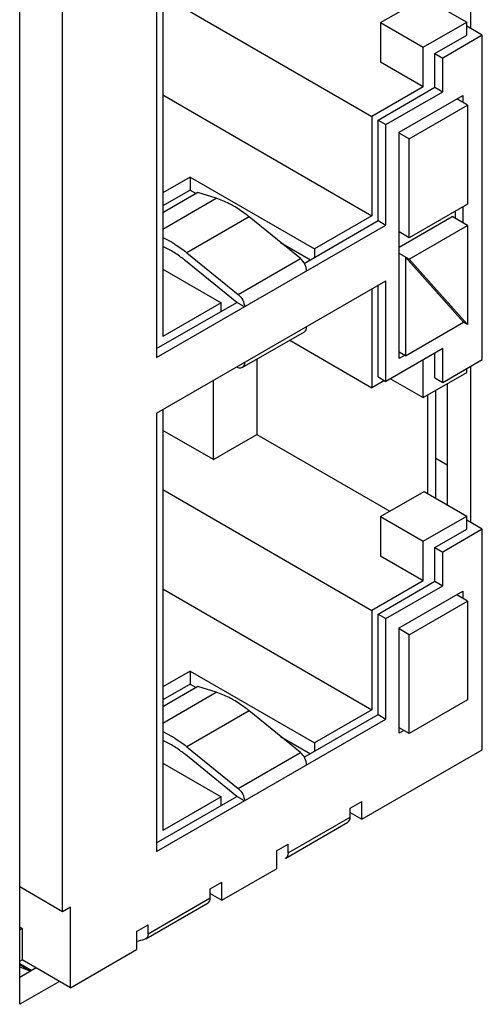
# Model space of a CAD drawing. Header units: inches. Extents: x 0 to 34, y 0 to 22.
# Tile 27 of 101: x 4.264 to 4.58, y 16.569 to 17.241. Entities that reach past the tile are written whole.
import ezdxf

# ---------------------------------------------------------------- set-up
doc = ezdxf.new("R2010")
doc.units = ezdxf.units.IN
doc.header["$LTSCALE"] = 1.87
doc.header["$MEASUREMENT"] = 0
doc.layers.get('0').update_dxf_attribs({"linetype": 'CONTINUOUS'})

msp = doc.modelspace()

# ---------------------------------------------------------------- linework, layer by layer
at = {"color": 3, "linetype": 'CONTINUOUS'}
for p, q in [((4.26395, 16.56932), (4.26395, 17.34701)), ((4.57152, 17.3411), (4.57152, 17.23471)), ((4.57152, 17.00431), (4.57152, 16.89792)), ((4.48989, 16.69979), (4.48945, 16.69954)), ((4.39444, 16.64467), (4.39399, 16.64441)), ((4.29103, 16.58496), (4.26395, 16.56932))]:
    msp.add_line(p, q, dxfattribs=at)
at = {"color": 7, "linetype": 'CONTINUOUS'}
for p, q in [((4.3574, 17.30902), (4.3574, 17.01019)), ((4.36164, 17.31147), (4.36164, 17.02458)), ((4.29323, 16.63267), (4.29323, 17.27564)), ((4.36164, 17.25699), (4.5043, 17.17462)), ((4.51014, 17.23861), (4.53983, 17.25576)), ((4.53983, 17.25576), (4.569, 17.23892)), ((4.51014, 17.23861), (4.5393, 17.22177)), ((4.51014, 17.23861), (4.51014, 17.21167)), ((4.5393, 17.22177), (4.569, 17.23892)), ((4.569, 17.23004), (4.569, 17.23892)), ((4.57961, 17.23004), (4.569, 17.23616)), ((4.54726, 17.21748), (4.569, 17.23004)), ((4.57961, 17.23004), (4.55256, 17.21442)), ((4.57961, 17.00898), (4.57961, 17.23004)), ((4.5393, 17.19483), (4.5393, 17.22177)), ((4.54726, 17.21748), (4.55256, 17.21442)), ((4.54726, 17.19452), (4.54726, 17.21748)), ((4.55256, 17.19146), (4.55256, 17.21442)), ((4.5393, 17.19483), (4.51014, 17.21167)), ((4.5393, 17.19483), (4.5043, 17.17462)), ((4.50855, 17.17217), (4.54726, 17.19452)), ((4.54726, 17.19452), (4.55256, 17.19146)), ((4.36164, 17.18932), (4.5043, 17.10695)), ((4.51385, 17.16911), (4.55256, 17.19146)), ((4.52286, 17.1639), (4.56635, 17.18901)), ((4.56953, 17.18227), (4.56211, 17.18656)), ((4.56635, 17.18901), (4.56635, 17.18411)), ((4.52976, 17.15931), (4.56953, 17.18227)), ((4.56953, 17.18227), (4.56953, 17.11492)), ((4.5043, 17.17462), (4.5043, 17.10695)), ((4.50855, 17.17217), (4.51385, 17.16911)), ((4.50855, 17.10359), (4.50855, 17.17217)), ((4.51385, 17.10052), (4.51385, 17.16911)), ((4.52286, 17.00959), (4.52286, 17.1639)), ((4.52976, 17.15931), (4.52286, 17.16329)), ((4.52976, 17.09195), (4.52976, 17.15931)), ((4.38021, 17.13329), (4.36164, 17.12257)), ((4.38021, 17.13329), (4.46506, 17.08429)), ((4.38021, 17.13329), (4.38021, 17.12441)), ((4.38021, 17.12441), (4.36164, 17.11369)), ((4.38551, 17.12272), (4.36164, 17.10894)), ((4.36164, 17.09789), (4.39795, 17.11886)), ((4.38021, 17.12441), (4.38432, 17.12203)), ((4.39795, 17.11886), (4.38551, 17.12272)), ((4.56953, 17.11492), (4.52976, 17.09195)), ((4.56635, 17.11308), (4.56635, 17.10206)), ((4.42048, 17.1062), (4.37805, 17.0817)), ((4.45551, 17.07774), (4.42048, 17.1062)), ((4.5043, 17.10695), (4.46506, 17.08429)), ((4.52286, 17.08552), (4.55893, 17.10634)), ((4.56953, 17.10022), (4.55893, 17.10634)), ((4.56105, 17.11002), (4.56105, 17.10512)), ((4.3574, 17.01019), (4.51385, 17.10052)), ((4.45816, 17.07449), (4.50855, 17.10359)), ((4.50855, 17.10359), (4.51385, 17.10052)), ((4.52976, 17.07725), (4.56953, 17.10022)), ((4.56953, 17.10022), (4.56953, 17.03286)), ((4.36164, 17.09204), (4.36748, 17.08904)), ((4.52976, 17.09195), (4.52286, 17.09593)), ((4.36748, 17.08291), (4.36164, 17.08587)), ((4.44195, 17.08876), (4.46241, 17.07695)), ((4.46506, 17.08429), (4.46506, 17.07848)), ((4.37805, 17.0817), (4.41308, 17.05325)), ((4.41308, 17.05325), (4.45551, 17.07774)), ((4.52976, 17.07725), (4.52286, 17.08123)), ((4.56688, 17.03439), (4.52711, 17.07879)), ((4.52711, 17.07879), (4.52711, 17.01143)), ((4.41203, 17.04786), (4.37699, 17.07631)), ((4.56953, 17.03286), (4.52976, 17.07725)), ((4.36164, 17.07051), (4.40142, 17.04755)), ((4.3574, 16.97223), (4.51385, 17.06256)), ((4.50855, 16.99704), (4.50855, 17.0595)), ((4.51385, 16.99397), (4.51385, 17.06256)), ((4.5043, 17.05705), (4.5043, 16.98969)), ((4.3574, 17.01632), (4.41203, 17.04786)), ((4.40142, 17.04755), (4.36164, 17.02458)), ((4.40142, 17.04173), (4.40142, 17.04755)), ((4.41733, 17.04479), (4.41203, 17.04786)), ((4.52711, 17.01143), (4.56688, 17.03439)), ((4.56953, 17.03286), (4.56688, 17.03439)), ((4.41578, 17.00339), (4.4582, 17.02789)), ((4.44817, 17.0221), (4.5043, 16.98969)), ((4.55256, 17.01633), (4.51385, 16.99397)), ((4.52711, 17.01143), (4.52286, 17.01388)), ((4.52658, 17.01173), (4.52286, 17.00959)), ((4.54726, 16.99643), (4.54726, 17.01326)), ((4.55256, 16.99336), (4.55256, 17.01633)), ((4.41308, 17.00328), (4.41189, 17.00369)), ((4.42581, 17.00919), (4.42581, 16.95786)), ((4.5393, 16.98295), (4.5393, 17.00867)), ((4.55256, 16.99336), (4.57961, 17.00898)), ((4.50855, 16.99704), (4.51385, 16.99397)), ((4.5393, 16.98295), (4.569, 17.0001)), ((4.569, 17.0001), (4.569, 17.00286)), ((4.39612, 16.94071), (4.39612, 16.99458)), ((4.51279, 16.99459), (4.5043, 16.98969)), ((4.51703, 16.99581), (4.5393, 16.98295)), ((4.54726, 16.99643), (4.55256, 16.99336)), ((4.55561, 16.99237), (4.55561, 16.90986)), ((4.54249, 16.91743), (4.54249, 16.98479)), ((4.54779, 16.91437), (4.54779, 16.98785)), ((4.3574, 16.97223), (4.3574, 16.6734)), ((4.36164, 16.97468), (4.36164, 16.68779)), ((4.39612, 16.94071), (4.36164, 16.96061)), ((4.39612, 16.94071), (4.42581, 16.95786)), ((4.42581, 16.95786), (4.5165, 16.90549)), ((4.54779, 16.94159), (4.55561, 16.93708)), ((4.36164, 16.92019), (4.5043, 16.83782)), ((4.51014, 16.90182), (4.53983, 16.91897)), ((4.53983, 16.91897), (4.569, 16.90212)), ((4.51014, 16.90182), (4.5393, 16.88498)), ((4.51014, 16.90182), (4.51014, 16.87487)), ((4.5393, 16.88498), (4.569, 16.90212)), ((4.569, 16.89325), (4.569, 16.90212)), ((4.57961, 16.89325), (4.569, 16.89937)), ((4.54726, 16.88069), (4.569, 16.89325)), ((4.57961, 16.89325), (4.55256, 16.87763)), ((4.57961, 16.74291), (4.57961, 16.89325)), ((4.5393, 16.85803), (4.5393, 16.88498)), ((4.54726, 16.88069), (4.55256, 16.87763)), ((4.54726, 16.85773), (4.54726, 16.88069)), ((4.55256, 16.85467), (4.55256, 16.87763)), ((4.5393, 16.85803), (4.51014, 16.87487)), ((4.5393, 16.85803), (4.5043, 16.83782)), ((4.50855, 16.83537), (4.54726, 16.85773)), ((4.54726, 16.85773), (4.55256, 16.85467)), ((4.36164, 16.85253), (4.5043, 16.77016)), ((4.51385, 16.83231), (4.55256, 16.85467)), ((4.52286, 16.82588), (4.56635, 16.85099)), ((4.56635, 16.85099), (4.56635, 16.84609)), ((4.52976, 16.82129), (4.56953, 16.84426)), ((4.56953, 16.84426), (4.56211, 16.84854)), ((4.56953, 16.84426), (4.56953, 16.7769)), ((4.5043, 16.83782), (4.5043, 16.77016)), ((4.50855, 16.83537), (4.51385, 16.83231)), ((4.50855, 16.76679), (4.50855, 16.83537)), ((4.51385, 16.76373), (4.51385, 16.83231)), ((4.52286, 16.75424), (4.52286, 16.82588)), ((4.52976, 16.82129), (4.52286, 16.82527)), ((4.52976, 16.75393), (4.52976, 16.82129)), ((4.38021, 16.79649), (4.36164, 16.78578)), ((4.38021, 16.79649), (4.46506, 16.7475)), ((4.38021, 16.79649), (4.38021, 16.78761)), ((4.38021, 16.78761), (4.36164, 16.7769)), ((4.38551, 16.78593), (4.36164, 16.77215)), ((4.38021, 16.78761), (4.38432, 16.78524)), ((4.39795, 16.78206), (4.38551, 16.78593)), ((4.36164, 16.7611), (4.39795, 16.78206)), ((4.56953, 16.7769), (4.52976, 16.75393)), ((4.42048, 16.76941), (4.37805, 16.74491)), ((4.45551, 16.74095), (4.42048, 16.76941)), ((4.5043, 16.77016), (4.46506, 16.7475)), ((4.3574, 16.6734), (4.51385, 16.76373)), ((4.45816, 16.7377), (4.50855, 16.76679)), ((4.50855, 16.76679), (4.51385, 16.76373)), ((4.52976, 16.75393), (4.52286, 16.75791)), ((4.52605, 16.75608), (4.52286, 16.75424)), ((4.36164, 16.75524), (4.36748, 16.75224)), ((4.36748, 16.74612), (4.36164, 16.74908)), ((4.44195, 16.75196), (4.46241, 16.74015)), ((4.37805, 16.74491), (4.41308, 16.71645)), ((4.46506, 16.7475), (4.46506, 16.74168)), ((4.49741, 16.69545), (4.57961, 16.74291)), ((4.41203, 16.71106), (4.37699, 16.73952)), ((4.41308, 16.71645), (4.45551, 16.74095)), ((4.36164, 16.73372), (4.40142, 16.71075)), ((4.3574, 16.67952), (4.41203, 16.71106)), ((4.40142, 16.71075), (4.36164, 16.68779)), ((4.40142, 16.70494), (4.40142, 16.71075)), ((4.41733, 16.708), (4.41203, 16.71106)), ((4.48945, 16.7031), (4.49741, 16.7077)), ((4.48945, 16.69698), (4.48945, 16.7031)), ((4.49741, 16.69545), (4.49741, 16.7077)), ((4.44703, 16.67248), (4.48945, 16.69698)), ((4.48945, 16.70004), (4.49741, 16.69545)), ((4.44547, 16.66905), (4.4879, 16.69355)), ((4.43907, 16.67402), (4.44703, 16.67861)), ((4.44703, 16.67248), (4.44703, 16.67861)), ((4.43907, 16.67402), (4.43907, 16.66177)), ((4.44547, 16.66905), (4.44491, 16.66881)), ((4.40195, 16.64033), (4.43907, 16.66177)), ((4.26395, 16.64958), (4.29323, 16.63267)), ((4.39399, 16.64799), (4.40195, 16.65258)), ((4.39399, 16.64186), (4.39399, 16.64799)), ((4.40195, 16.64033), (4.40195, 16.65258)), ((4.35157, 16.61737), (4.39399, 16.64186)), ((4.39399, 16.64493), (4.40195, 16.64033)), ((4.29323, 16.63267), (4.29853, 16.63574)), ((4.29853, 16.58062), (4.29853, 16.63574)), ((4.35001, 16.61393), (4.39244, 16.63843)), ((4.26395, 16.62203), (4.26565, 16.62104)), ((4.26395, 16.62005), (4.26565, 16.62104)), ((4.26565, 16.62104), (4.26565, 16.59961)), ((4.34361, 16.6189), (4.35157, 16.62349)), ((4.35157, 16.61737), (4.35157, 16.62349)), ((4.34361, 16.6189), (4.34361, 16.60665)), ((4.35001, 16.61394), (4.34945, 16.61369)), ((4.29853, 16.58062), (4.34361, 16.60665)), ((4.26395, 16.59862), (4.26565, 16.59961)), ((4.26395, 16.59721), (4.27219, 16.59245)), ((4.26395, 16.59636), (4.27123, 16.5919)), ((4.26395, 16.59482), (4.27122, 16.59189)), ((4.29853, 16.58062), (4.26565, 16.59961)), ((4.27512, 16.59414), (4.26395, 16.58769))]:
    msp.add_line(p, q, dxfattribs=at)
msp.add_arc((4.3336, 16.66872), 0.05726, 280.26073, 286.06519, dxfattribs=at)
for points, knots in [([(4.4099, 17.11353), (4.40891, 17.1141), (4.40508, 17.1162), (4.40103, 17.1179), (4.39795, 17.11886)], [0, 0, 0, 0, 0.261833, 1, 1, 1, 1]), ([(4.42048, 17.1062), (4.41962, 17.1069), (4.41624, 17.10954), (4.41266, 17.11194), (4.4099, 17.11353)], [0, 0, 0, 0, 0.258346, 1, 1, 1, 1]), ([(4.36748, 17.08904), (4.36838, 17.08852), (4.37204, 17.08629), (4.37552, 17.08375), (4.37805, 17.0817)], [0, 0, 0, 0, 0.241602, 1, 1, 1, 1]), ([(4.37699, 17.07631), (4.37622, 17.07694), (4.37318, 17.07932), (4.36996, 17.08148), (4.36748, 17.08291)], [0, 0, 0, 0, 0.258346, 1, 1, 1, 1]), ([(4.45975, 17.06929), (4.45975, 17.07086), (4.45878, 17.07406), (4.45679, 17.0767), (4.45551, 17.07774)], [0, 0, 0, 0, 0.488558, 1, 1, 1, 1]), ([(4.41308, 17.05325), (4.41436, 17.05221), (4.41635, 17.04956), (4.41733, 17.04637), (4.41733, 17.04479)], [0, 0, 0, 0, 0.511442, 1, 1, 1, 1]), ([(4.4582, 17.02789), (4.45871, 17.02818), (4.45958, 17.02928), (4.45975, 17.03061), (4.45975, 17.03132)], [0, 0, 0, 0, 0.449127, 1, 1, 1, 1]), ([(4.41733, 17.00683), (4.41733, 17.00611), (4.41715, 17.00478), (4.41628, 17.00369), (4.41578, 17.00339)], [0, 0, 0, 0, 0.550873, 1, 1, 1, 1]), ([(4.41578, 17.00339), (4.4154, 17.00318), (4.41447, 17.00294), (4.41355, 17.00312), (4.41308, 17.00328)], [0, 0, 0, 0, 0.466914, 1, 1, 1, 1]), ([(4.4099, 16.77674), (4.40891, 16.77731), (4.40508, 16.7794), (4.40103, 16.78111), (4.39795, 16.78206)], [0, 0, 0, 0, 0.261833, 1, 1, 1, 1]), ([(4.42048, 16.76941), (4.41962, 16.7701), (4.41624, 16.77275), (4.41266, 16.77515), (4.4099, 16.77674)], [0, 0, 0, 0, 0.258346, 1, 1, 1, 1]), ([(4.36748, 16.75224), (4.36838, 16.75172), (4.37204, 16.7495), (4.37552, 16.74696), (4.37805, 16.74491)], [0, 0, 0, 0, 0.241602, 1, 1, 1, 1]), ([(4.37699, 16.73952), (4.37622, 16.74015), (4.37318, 16.74253), (4.36996, 16.74469), (4.36748, 16.74612)], [0, 0, 0, 0, 0.258346, 1, 1, 1, 1]), ([(4.45975, 16.7325), (4.45975, 16.73407), (4.45878, 16.73727), (4.45679, 16.73991), (4.45551, 16.74095)], [0, 0, 0, 0, 0.488558, 1, 1, 1, 1]), ([(4.41308, 16.71645), (4.41436, 16.71541), (4.41635, 16.71277), (4.41733, 16.70957), (4.41733, 16.708)], [0, 0, 0, 0, 0.511442, 1, 1, 1, 1]), ([(4.4879, 16.69355), (4.48841, 16.69384), (4.48928, 16.69493), (4.48945, 16.69627), (4.48945, 16.69698)], [0, 0, 0, 0, 0.449315, 1, 1, 1, 1]), ([(4.44703, 16.67248), (4.44703, 16.67177), (4.44685, 16.67044), (4.44598, 16.66934), (4.44547, 16.66905)], [0, 0, 0, 0, 0.550685, 1, 1, 1, 1]), ([(4.39244, 16.63843), (4.39295, 16.63872), (4.39382, 16.63982), (4.39399, 16.64115), (4.39399, 16.64186)], [0, 0, 0, 0, 0.449315, 1, 1, 1, 1]), ([(4.35157, 16.61737), (4.35157, 16.61665), (4.35139, 16.61532), (4.35052, 16.61423), (4.35001, 16.61394)], [0, 0, 0, 0, 0.550685, 1, 1, 1, 1])]:
    msp.add_open_spline(points, degree=3, knots=knots, dxfattribs=at)

doc.saveas('drawing.dxf')
